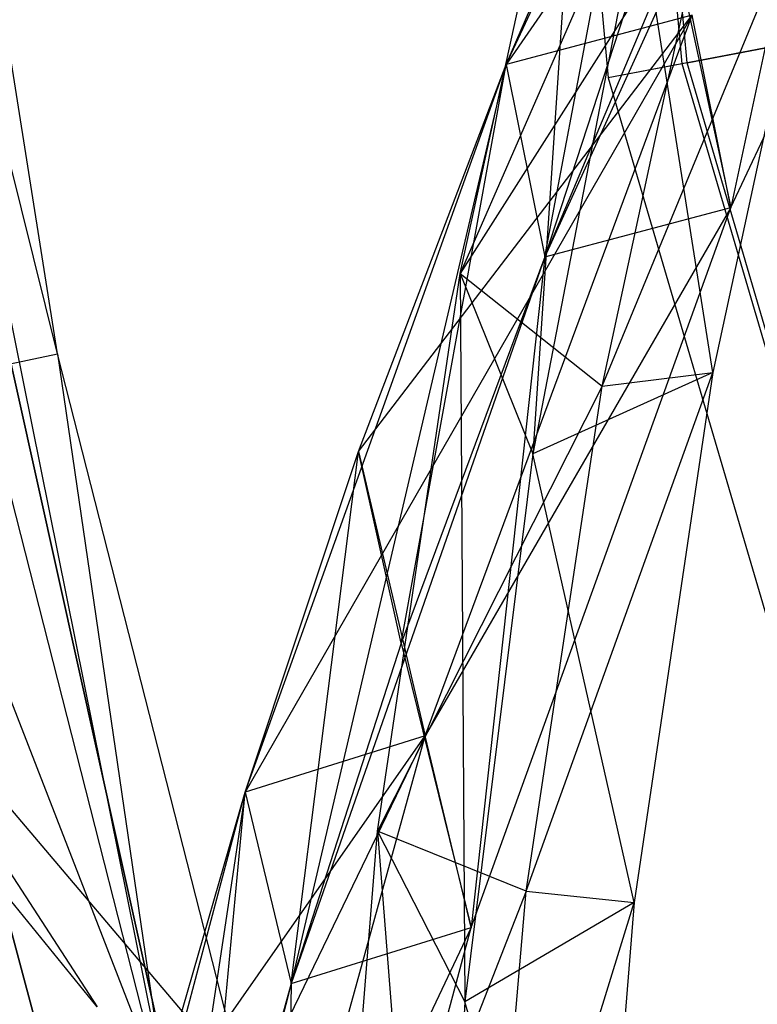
# Model space of a CAD drawing. Extents: x 5.4 to 34.8, y -14.7 to 14.7.
# Tile 28 of 251: x 7.6 to 8.7, y -3.6 to -2.1. Entities that reach past the tile are written whole.
import ezdxf

# ---------------------------------------------------------------- set-up
doc = ezdxf.new("R2010")
doc.units = 0
doc.header["$LTSCALE"] = 2.54
doc.layers.get('0').update_dxf_attribs({"color": 13, "linetype": 'CONTINUOUS'})

# ---------------------------------------------------------------- blocks, each defined once
blk = doc.blocks.new('BOHO_S_PM_7777_STL')
at = {"color": 0}
for p, q in [((8.25, 0.1036, 17.1533), (8.4579, -2.2145, 17.1533)), ((8.25, 0.1036, 17.1533), (8.4579, -2.2145, 17.1533)), ((8.5689, -2.1934, 17.3575), (8.363, 0.1026, 17.3575)), ((8.5689, -2.1934, 17.3575), (8.363, 0.1026, 17.3575)), ((8.5761, -2.192, 16.9533), (8.3703, 0.1026, 16.9533)), ((8.5761, -2.192, 16.9533), (8.3703, 0.1026, 16.9533)), ((9.1004, -1.0468, 17.5773), (8.3051, -2.1945, 16.5262)), ((9.1004, -1.0468, 17.5773), (8.3051, -2.1945, 16.5262)), ((8.3051, -2.1945, 16.5262), (8.8136, -1.1046, 17.5111)), ((8.3051, -2.1945, 16.5262), (8.8136, -1.1046, 17.5111)), ((8.8136, -1.1046, 17.5111), (8.3632, -2.4823, 16.5879)), ((8.8136, -1.1046, 17.5111), (8.3632, -2.4823, 16.5879)), ((8.8245, -1.1614, 17.3934), (8.2363, -2.5073, 16.7149)), ((8.8245, -1.1614, 17.3934), (8.2363, -2.5073, 16.7149)), ((8.6419, -2.4083, 16.6708), (9.1449, -1.3372, 17.6383)), ((8.6419, -2.4083, 16.6708), (9.1449, -1.3372, 17.6383)), ((7.6336, -2.6275, 2.1618), (7.4329, -1.36, 2.1618)), ((7.6336, -2.6275, 2.1618), (7.4329, -1.36, 2.1618)), ((7.6336, -2.6275, 2.1618), (7.3205, -1.3721, 1.9575)), ((7.6336, -2.6275, 2.1618), (7.3205, -1.3721, 1.9575)), ((7.7906, -3.701, 1.9575), (7.3205, -1.3721, 1.9575)), ((7.7906, -3.701, 1.9575), (7.3205, -1.3721, 1.9575)), ((8.858, -1.395, 17.5722), (8.3632, -2.4823, 16.5879)), ((8.858, -1.395, 17.5722), (8.3632, -2.4823, 16.5879)), ((8.858, -1.395, 17.5722), (8.6419, -2.4083, 16.6708)), ((8.858, -1.395, 17.5722), (8.6419, -2.4083, 16.6708)), ((8.858, -1.395, 17.5722), (8.6419, -2.4083, 16.6708)), ((8.2363, -2.5073, 16.7149), (8.4191, -1.6708, 17.1895)), ((8.2363, -2.5073, 16.7149), (8.4191, -1.6708, 17.1895)), ((8.4191, -1.6708, 17.1895), (8.3452, -2.7773, 16.6431)), ((8.4191, -1.6708, 17.1895), (8.3452, -2.7773, 16.6431)), ((8.3051, -2.1945, 16.5262), (8.505, -1.7321, 16.9465)), ((8.3051, -2.1945, 16.5262), (8.505, -1.7321, 16.9465)), ((8.3632, -2.4823, 16.5879), (8.505, -1.7321, 16.9465)), ((8.3632, -2.4823, 16.5879), (8.505, -1.7321, 16.9465)), ((7.8257, -3.8212, 15.0829), (7.3645, -1.7452, 15.0829)), ((7.3645, -1.7452, 15.0829), (7.8257, -3.8212, 14.8829)), ((7.8257, -3.8212, 14.8829), (7.3645, -1.7452, 14.8829)), ((7.3645, -1.7452, 15.0829), (7.8257, -3.8212, 14.8829)), ((7.8257, -3.8212, 15.0829), (7.3645, -1.7452, 15.0829)), ((7.8257, -3.8212, 14.8829), (7.3645, -1.7452, 14.8829)), ((8.4493, -2.676, 16.4879), (8.7864, -1.8588, 17.0914)), ((8.4493, -2.676, 16.4879), (8.7864, -1.8588, 17.0914)), ((8.7864, -1.8588, 17.0914), (8.6147, -2.6555, 16.5941)), ((8.7864, -1.8588, 17.0914), (8.6147, -2.6555, 16.5941)), ((8.6121, -1.9171, 16.9481), (8.2363, -2.5073, 16.7149)), ((8.6121, -1.9171, 16.9481), (8.2363, -2.5073, 16.7149)), ((8.4493, -2.676, 16.4879), (8.6121, -1.9171, 16.9481)), ((8.4493, -2.676, 16.4879), (8.6121, -1.9171, 16.9481)), ((8.5042, -1.9524, 17.1311), (8.3452, -2.7773, 16.6431)), ((8.5042, -1.9524, 17.1311), (8.3452, -2.7773, 16.6431)), ((8.6147, -2.6555, 16.5941), (8.5042, -1.9524, 17.1311)), ((8.6147, -2.6555, 16.5941), (8.5042, -1.9524, 17.1311)), ((8.5578, -2.0207, 17.0088), (8.3632, -2.4823, 16.5879)), ((8.5578, -2.0207, 17.0088), (8.3632, -2.4823, 16.5879)), ((8.5578, -2.0207, 17.0088), (8.6419, -2.4083, 16.6708)), ((8.5578, -2.0207, 17.0088), (8.6419, -2.4083, 16.6708)), ((8.5838, -2.1205, 16.6091), (7.9147, -3.2838, 15.4951)), ((8.5838, -2.1205, 16.6091), (7.9147, -3.2838, 15.4951)), ((8.0841, -2.7739, 15.9873), (8.5838, -2.1205, 16.6091)), ((8.0841, -2.7739, 15.9873), (8.5838, -2.1205, 16.6091)), ((8.1841, -3.1996, 15.5967), (8.5838, -2.1205, 16.6091)), ((8.1841, -3.1996, 15.5967), (8.5838, -2.1205, 16.6091)), ((8.1841, -3.1996, 15.5967), (8.5838, -2.1205, 16.6091)), ((8.5838, -2.1205, 16.6091), (8.3051, -2.1945, 16.5262)), ((8.5838, -2.1205, 16.6091), (8.3051, -2.1945, 16.5262)), ((8.5838, -2.1205, 16.6091), (8.3051, -2.1945, 16.5262)), ((8.5838, -2.1205, 16.6091), (8.3051, -2.1945, 16.5262)), ((8.6419, -2.4083, 16.6708), (8.5838, -2.1205, 16.6091)), ((8.6419, -2.4083, 16.6708), (8.5838, -2.1205, 16.6091)), ((8.7982, -2.1499, 17.3618), (8.5689, -2.1934, 17.3575)), ((8.7982, -2.1499, 17.3618), (8.5689, -2.1934, 17.3575)), ((8.5761, -2.192, 16.9533), (8.8054, -2.1485, 16.9575)), ((8.5761, -2.192, 16.9533), (8.8054, -2.1485, 16.9575)), ((7.9147, -3.2838, 15.4951), (8.3051, -2.1945, 16.5262)), ((7.9147, -3.2838, 15.4951), (8.3051, -2.1945, 16.5262)), ((8.3051, -2.1945, 16.5262), (7.9834, -3.5706, 15.5507)), ((8.3051, -2.1945, 16.5262), (7.9834, -3.5706, 15.5507)), ((8.0841, -2.7739, 15.9873), (8.3051, -2.1945, 16.5262)), ((8.0841, -2.7739, 15.9873), (8.3051, -2.1945, 16.5262)), ((8.1482, -3.061, 16.0467), (8.3051, -2.1945, 16.5262)), ((8.1482, -3.061, 16.0467), (8.3051, -2.1945, 16.5262)), ((8.3051, -2.1945, 16.5262), (8.3632, -2.4823, 16.5879)), ((8.3051, -2.1945, 16.5262), (8.3632, -2.4823, 16.5879)), ((8.3051, -2.1945, 16.5262), (8.3632, -2.4823, 16.5879)), ((8.3051, -2.1945, 16.5262), (8.3632, -2.4823, 16.5879)), ((8.5761, -2.192, 16.9533), (8.4579, -2.2145, 17.1533)), ((8.5761, -2.192, 16.9533), (8.4579, -2.2145, 17.1533)), ((8.5689, -2.1934, 17.3575), (8.4579, -2.2145, 17.1533)), ((8.5689, -2.1934, 17.3575), (8.4579, -2.2145, 17.1533)), ((9.2188, -4.4052, 17.3575), (8.5689, -2.1934, 17.3575)), ((9.2188, -4.4052, 17.3575), (8.5689, -2.1934, 17.3575)), ((9.2256, -4.4024, 16.9533), (8.5761, -2.192, 16.9533)), ((9.2256, -4.4024, 16.9533), (8.5761, -2.192, 16.9533)), ((8.4579, -2.2145, 17.1533), (9.114, -4.4475, 17.1533)), ((8.4579, -2.2145, 17.1533), (9.114, -4.4475, 17.1533)), ((7.2631, -2.3743, 15.0829), (7.8257, -3.8212, 15.0829)), ((7.2631, -2.3743, 15.0829), (7.8257, -3.8212, 15.0829)), ((7.2631, -2.3743, 15.0829), (7.8105, -4.4063, 15.0829)), ((7.8105, -4.4063, 14.8829), (7.2631, -2.3743, 14.8829)), ((7.2631, -2.3743, 14.8829), (7.8257, -3.8212, 14.8829)), ((7.2631, -2.3743, 14.8829), (7.8257, -3.8212, 14.8829)), ((7.8105, -4.4063, 14.8829), (7.2631, -2.3743, 14.8829)), ((7.8105, -4.4063, 14.8829), (7.2631, -2.3743, 15.0829)), ((7.8105, -4.4063, 14.8829), (7.2631, -2.3743, 15.0829)), ((7.2631, -2.3743, 15.0829), (7.8105, -4.4063, 15.0829)), ((8.6419, -2.4083, 16.6708), (8.1841, -3.1996, 15.5967)), ((8.6419, -2.4083, 16.6708), (8.1841, -3.1996, 15.5967)), ((8.2528, -3.4863, 15.6523), (8.6419, -2.4083, 16.6708)), ((8.2528, -3.4863, 15.6523), (8.6419, -2.4083, 16.6708)), ((8.3632, -2.4823, 16.5879), (8.6419, -2.4083, 16.6708)), ((8.3632, -2.4823, 16.5879), (8.6419, -2.4083, 16.6708)), ((8.3632, -2.4823, 16.5879), (8.6419, -2.4083, 16.6708)), ((8.3632, -2.4823, 16.5879), (7.9834, -3.5706, 15.5507)), ((8.3632, -2.4823, 16.5879), (7.9834, -3.5706, 15.5507)), ((8.3632, -2.4823, 16.5879), (8.1482, -3.061, 16.0467)), ((8.3632, -2.4823, 16.5879), (8.1482, -3.061, 16.0467)), ((8.3632, -2.4823, 16.5879), (8.2528, -3.4863, 15.6523)), ((8.3632, -2.4823, 16.5879), (8.2528, -3.4863, 15.6523)), ((8.3632, -2.4823, 16.5879), (8.2528, -3.4863, 15.6523)), ((8.1125, -3.3421, 16.2209), (8.2363, -2.5073, 16.7149)), ((8.1125, -3.3421, 16.2209), (8.2363, -2.5073, 16.7149)), ((8.2363, -2.5073, 16.7149), (8.4493, -2.676, 16.4879)), ((8.2363, -2.5073, 16.7149), (8.4493, -2.676, 16.4879)), ((8.2363, -2.5073, 16.7149), (8.3452, -2.7773, 16.6431)), ((8.2363, -2.5073, 16.7149), (8.3452, -2.7773, 16.6431)), ((8.2363, -2.5073, 16.7149), (8.2433, -3.5979, 16.135)), ((8.2363, -2.5073, 16.7149), (8.2433, -3.5979, 16.135)), ((7.5158, -2.6523, 2.3618), (7.6336, -2.6275, 2.1618)), ((7.5158, -2.6523, 2.3618), (7.6336, -2.6275, 2.1618)), ((7.8989, -3.6685, 2.1618), (7.6336, -2.6275, 2.1618)), ((7.6336, -2.6275, 2.1618), (7.7906, -3.701, 1.9575)), ((7.6336, -2.6275, 2.1618), (7.7906, -3.701, 1.9575)), ((7.8989, -3.6685, 2.1618), (7.6336, -2.6275, 2.1618)), ((7.7836, -3.7031, 2.3618), (7.5158, -2.6523, 2.3618)), ((7.7836, -3.7031, 2.3618), (7.5158, -2.6523, 2.3618)), ((8.3355, -3.4321, 16.0113), (8.6147, -2.6555, 16.5941)), ((8.3355, -3.4321, 16.0113), (8.6147, -2.6555, 16.5941)), ((8.6147, -2.6555, 16.5941), (8.3452, -2.7773, 16.6431)), ((8.6147, -2.6555, 16.5941), (8.3452, -2.7773, 16.6431)), ((8.4493, -2.676, 16.4879), (8.6147, -2.6555, 16.5941)), ((8.4493, -2.676, 16.4879), (8.6147, -2.6555, 16.5941)), ((8.6147, -2.6555, 16.5941), (8.4972, -3.4489, 16.0784)), ((8.6147, -2.6555, 16.5941), (8.4972, -3.4489, 16.0784)), ((8.4493, -2.676, 16.4879), (8.1125, -3.3421, 16.2209)), ((8.4493, -2.676, 16.4879), (8.1125, -3.3421, 16.2209)), ((8.3355, -3.4321, 16.0113), (8.4493, -2.676, 16.4879)), ((8.3355, -3.4321, 16.0113), (8.4493, -2.676, 16.4879)), ((7.9147, -3.2838, 15.4951), (8.0841, -2.7739, 15.9873)), ((7.9147, -3.2838, 15.4951), (8.0841, -2.7739, 15.9873)), ((7.9834, -3.5706, 15.5507), (8.0841, -2.7739, 15.9873)), ((7.9834, -3.5706, 15.5507), (8.0841, -2.7739, 15.9873)), ((8.0841, -2.7739, 15.9873), (8.1841, -3.1996, 15.5967)), ((8.0841, -2.7739, 15.9873), (8.1841, -3.1996, 15.5967)), ((8.1482, -3.061, 16.0467), (8.0841, -2.7739, 15.9873)), ((8.1482, -3.061, 16.0467), (8.0841, -2.7739, 15.9873)), ((8.3452, -2.7773, 16.6431), (8.2433, -3.5979, 16.135)), ((8.3452, -2.7773, 16.6431), (8.2433, -3.5979, 16.135)), ((8.4972, -3.4489, 16.0784), (8.3452, -2.7773, 16.6431)), ((8.4972, -3.4489, 16.0784), (8.3452, -2.7773, 16.6431)), ((7.6927, -3.6052, 3.4373), (7.0722, -2.8424, 4.8168)), ((7.6927, -3.6052, 3.4373), (7.0722, -2.8424, 4.8168)), ((7.2982, -2.9972, 4.6944), (7.6927, -3.6052, 3.4373)), ((7.2982, -2.9972, 4.6944), (7.6927, -3.6052, 3.4373)), ((7.2982, -2.9972, 4.6944), (7.9335, -3.7456, 3.3265)), ((7.2982, -2.9972, 4.6944), (7.9335, -3.7456, 3.3265)), ((8.1482, -3.061, 16.0467), (7.9834, -3.5706, 15.5507)), ((8.1482, -3.061, 16.0467), (7.9834, -3.5706, 15.5507)), ((8.1482, -3.061, 16.0467), (8.2528, -3.4863, 15.6523)), ((8.1482, -3.061, 16.0467), (8.2528, -3.4863, 15.6523)), ((8.1841, -3.1996, 15.5967), (7.635, -4.334, 14.3964)), ((8.1841, -3.1996, 15.5967), (7.635, -4.334, 14.3964)), ((7.7667, -3.7966, 14.9759), (8.1841, -3.1996, 15.5967)), ((7.7667, -3.7966, 14.9759), (8.1841, -3.1996, 15.5967)), ((7.8944, -4.2459, 14.5187), (8.1841, -3.1996, 15.5967)), ((7.8944, -4.2459, 14.5187), (8.1841, -3.1996, 15.5967)), ((7.8944, -4.2459, 14.5187), (8.1841, -3.1996, 15.5967)), ((8.1841, -3.1996, 15.5967), (7.9147, -3.2838, 15.4951)), ((8.1841, -3.1996, 15.5967), (7.9147, -3.2838, 15.4951)), ((8.1841, -3.1996, 15.5967), (7.9147, -3.2838, 15.4951)), ((8.1841, -3.1996, 15.5967), (7.9147, -3.2838, 15.4951)), ((8.2528, -3.4863, 15.6523), (8.1841, -3.1996, 15.5967)), ((8.2528, -3.4863, 15.6523), (8.1841, -3.1996, 15.5967)), ((7.635, -4.334, 14.3964), (7.9147, -3.2838, 15.4951)), ((7.635, -4.334, 14.3964), (7.9147, -3.2838, 15.4951)), ((7.9147, -3.2838, 15.4951), (7.7124, -4.6207, 14.4388)), ((7.9147, -3.2838, 15.4951), (7.7124, -4.6207, 14.4388)), ((7.7667, -3.7966, 14.9759), (7.9147, -3.2838, 15.4951)), ((7.7667, -3.7966, 14.9759), (7.9147, -3.2838, 15.4951)), ((7.8397, -4.0833, 15.0261), (7.9147, -3.2838, 15.4951)), ((7.8397, -4.0833, 15.0261), (7.9147, -3.2838, 15.4951)), ((7.9147, -3.2838, 15.4951), (7.9834, -3.5706, 15.5507)), ((7.9147, -3.2838, 15.4951), (7.9834, -3.5706, 15.5507)), ((7.9147, -3.2838, 15.4951), (7.9834, -3.5706, 15.5507)), ((7.9147, -3.2838, 15.4951), (7.9834, -3.5706, 15.5507)), ((8.0465, -4.1676, 15.7051), (8.1125, -3.3421, 16.2209)), ((8.0465, -4.1676, 15.7051), (8.1125, -3.3421, 16.2209)), ((8.3355, -3.4321, 16.0113), (8.1125, -3.3421, 16.2209)), ((8.3355, -3.4321, 16.0113), (8.1125, -3.3421, 16.2209)), ((8.1125, -3.3421, 16.2209), (8.2433, -3.5979, 16.135)), ((8.1125, -3.3421, 16.2209), (8.2433, -3.5979, 16.135)), ((8.1125, -3.3421, 16.2209), (8.1974, -4.4067, 15.605)), ((8.1125, -3.3421, 16.2209), (8.1974, -4.4067, 15.605)), ((8.3355, -3.4321, 16.0113), (8.0465, -4.1676, 15.7051)), ((8.3355, -3.4321, 16.0113), (8.0465, -4.1676, 15.7051)), ((8.2703, -4.1794, 15.5171), (8.3355, -3.4321, 16.0113)), ((8.2703, -4.1794, 15.5171), (8.3355, -3.4321, 16.0113)), ((8.3355, -3.4321, 16.0113), (8.4972, -3.4489, 16.0784)), ((8.3355, -3.4321, 16.0113), (8.4972, -3.4489, 16.0784)), ((8.4972, -3.4489, 16.0784), (8.2433, -3.5979, 16.135)), ((8.4972, -3.4489, 16.0784), (8.2433, -3.5979, 16.135)), ((8.2703, -4.1794, 15.5171), (8.4972, -3.4489, 16.0784)), ((8.2703, -4.1794, 15.5171), (8.4972, -3.4489, 16.0784)), ((8.4972, -3.4489, 16.0784), (8.433, -4.232, 15.5429)), ((8.4972, -3.4489, 16.0784), (8.433, -4.232, 15.5429)), ((8.2528, -3.4863, 15.6523), (7.8944, -4.2459, 14.5187)), ((8.2528, -3.4863, 15.6523), (7.8944, -4.2459, 14.5187)), ((7.9718, -4.5326, 14.5611), (8.2528, -3.4863, 15.6523)), ((7.9718, -4.5326, 14.5611), (8.2528, -3.4863, 15.6523)), ((7.9834, -3.5706, 15.5507), (8.2528, -3.4863, 15.6523)), ((7.9834, -3.5706, 15.5507), (8.2528, -3.4863, 15.6523)), ((7.9834, -3.5706, 15.5507), (8.2528, -3.4863, 15.6523)), ((7.9834, -3.5706, 15.5507), (7.7124, -4.6207, 14.4388)), ((7.9834, -3.5706, 15.5507), (7.7124, -4.6207, 14.4388)), ((7.9834, -3.5706, 15.5507), (7.8397, -4.0833, 15.0261)), ((7.9834, -3.5706, 15.5507), (7.8397, -4.0833, 15.0261)), ((7.9834, -3.5706, 15.5507), (7.9718, -4.5326, 14.5611)), ((7.9834, -3.5706, 15.5507), (7.9718, -4.5326, 14.5611)), ((7.9834, -3.5706, 15.5507), (7.9718, -4.5326, 14.5611)), ((8.2433, -3.5979, 16.135), (8.1974, -4.4067, 15.605)), ((8.2433, -3.5979, 16.135), (8.1974, -4.4067, 15.605)), ((8.433, -4.232, 15.5429), (8.2433, -3.5979, 16.135)), ((8.433, -4.232, 15.5429), (8.2433, -3.5979, 16.135))]:
    blk.add_line(p, q, dxfattribs=at)

msp = doc.modelspace()

# ---------------------------------------------------------------- block references
at = {"color": 0}
msp.add_blockref('BOHO_S_PM_7777_STL', (0, 0), dxfattribs=at)

doc.saveas('drawing.dxf')
